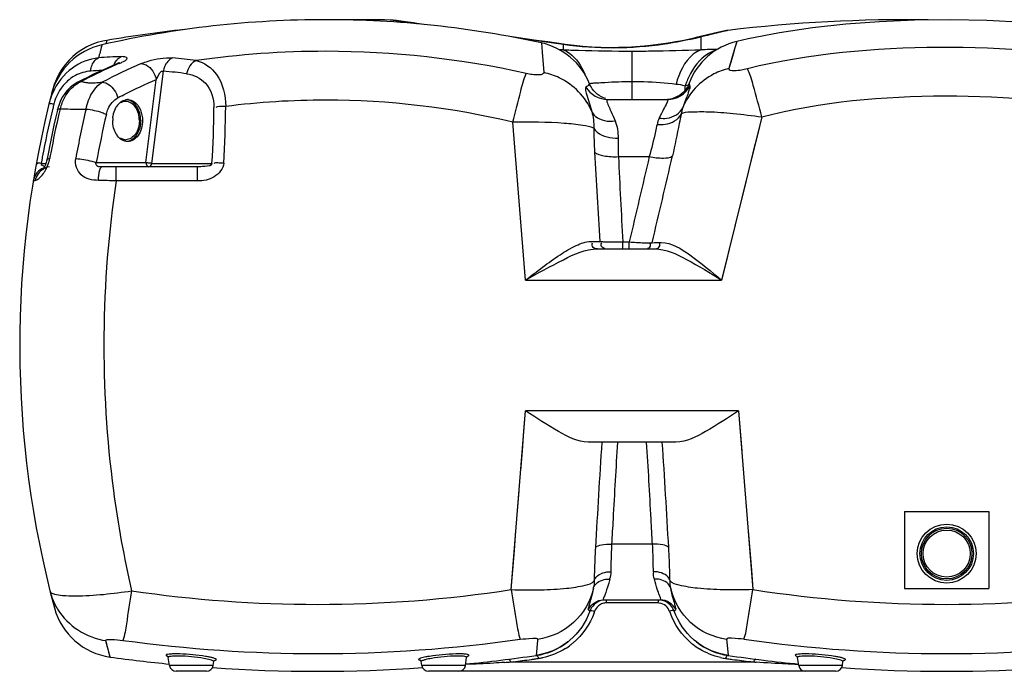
# Model space of a CAD drawing. Header units: millimetres. Extents: x 0 to 297, y 0 to 210.
# Tile 35 of 46: x 180 to 209, y 153 to 173. Entities that reach past the tile are written whole.
import ezdxf

# ---------------------------------------------------------------- set-up
doc = ezdxf.new("R2010")
doc.units = ezdxf.units.MM
doc.header["$LTSCALE"] = 16.335
doc.layers.get('0').update_dxf_attribs({"linetype": 'CONTINUOUS'})
doc.layers.add('08_SURFACES', color=7, linetype='CONTINUOUS')
doc.layers.add('AXES_REF', color=7, linetype='CONTINUOUS')

msp = doc.modelspace()

# ---------------------------------------------------------------- linework, layer by layer
at = {"color": 9, "linetype": 'Continuous'}
for p, q in [((190.778, 172.644), (190.679, 172.658)), ((191.075, 172.603), (190.69, 172.657)), ((191.458, 172.549), (191.075, 172.603)), ((191.461, 172.549), (191.075, 172.603)), ((195.139, 172.028), (194.461, 172.125)), ((200.384, 172.27), (199.921, 172.16)), ((199.921, 171.773), (199.921, 172.16)), ((200.717, 172.35), (200.384, 172.27)), ((200.49, 172.296), (200.384, 172.27)), ((182.113, 171.922), (182.059, 171.709)), ((182.256, 172.055), (182.23, 171.952)), ((195.18, 172.023), (195.139, 172.028)), ((195.174, 171.978), (195.198, 171.7)), ((195.821, 171.931), (195.18, 172.023)), ((195.821, 171.931), (195.821, 171.802)), ((195.821, 171.802), (195.821, 171.773)), ((200.929, 171.832), (200.747, 171.214)), ((200.984, 172.025), (200.929, 171.832)), ((200.972, 171.983), (200.929, 171.832)), ((200.985, 172.025), (200.982, 172.017)), ((195.198, 171.7), (195.251, 171.096)), ((197.871, 170.295), (197.871, 171.736)), ((182.629, 171.367), (182.658, 171.38)), ((182.629, 171.368), (182.658, 171.38)), ((183.598, 168.398), (183.94, 171.138)), ((183.423, 168.42), (183.73, 170.885)), ((182.713, 170.408), (182.763, 170.434)), ((182.713, 170.408), (182.763, 170.433)), ((180.58, 170.18), (180.595, 170.177)), ((180.686, 170.155), (180.658, 170.162)), ((201.726, 169.781), (200.533, 164.922)), ((194.706, 164.922), (194.329, 169.62)), ((197.465, 168.597), (198.381, 168.597)), ((180.308, 168.398), (180.453, 168.398)), ((181.947, 168.42), (183.423, 168.42)), ((182.539, 167.876), (182.539, 168.295)), ((183.598, 168.398), (185.385, 168.398)), ((184.953, 167.876), (184.953, 168.295)), ((184.953, 167.876), (182.539, 167.876)), ((197.595, 165.857), (197.595, 166.063)), ((197.595, 166.063), (197.787, 166.063)), ((197.787, 165.857), (197.787, 166.063)), ((194.706, 164.922), (200.533, 164.922)), ((194.279, 155.723), (194.706, 161.042)), ((201.036, 161.042), (194.706, 161.042)), ((201.036, 161.042), (201.463, 155.723)), ((194.467, 158.068), (194.515, 158.66)), ((198.478, 157.076), (197.264, 157.076)), ((198.639, 155.327), (197.103, 155.327)), ((195.06, 154.242), (195.058, 154.211)), ((200.681, 154.242), (200.687, 154.167)), ((182.361, 153.718), (182.234, 154.207)), ((195.058, 154.211), (195.019, 153.766)), ((200.687, 154.167), (200.723, 153.766)), ((185.42, 153.467), (184.122, 153.467)), ((192.92, 153.467), (191.622, 153.467)), ((194.26, 153.573), (201.482, 153.573)), ((204.12, 153.467), (202.822, 153.467))]:
    msp.add_line(p, q, dxfattribs=at)
at = {"color": 7, "linetype": 'Continuous'}
for p, q in [((191.682, 172.528), (190.859, 172.643)), ((190.867, 172.642), (190.859, 172.643)), ((191.37, 172.572), (190.897, 172.638)), ((200.279, 172.256), (199.776, 172.135)), ((200.26, 172.251), (199.776, 172.135)), ((200.017, 172.193), (199.853, 172.154)), ((200.543, 172.319), (200.279, 172.256)), ((200.382, 172.28), (200.368, 172.277)), ((182.138, 172.031), (181.976, 171.987)), ((182.256, 172.055), (182.138, 172.031)), ((195.365, 172.007), (195.029, 172.055)), ((195.828, 171.941), (195.365, 172.007)), ((182.563, 171.361), (182.563, 171.361)), ((181.397, 170.809), (181.397, 170.809)), ((197.145, 170.295), (198.928, 170.295)), ((184.953, 168.295), (182.114, 168.295)), ((196.842, 165.857), (198.542, 165.857)), ((199.175, 160.107), (196.566, 160.107)), ((205.971, 158.045), (205.971, 155.756)), ((205.971, 158.045), (208.471, 158.045)), ((208.471, 158.045), (208.471, 155.756)), ((205.971, 155.756), (208.471, 155.756)), ((197.024, 155.42), (198.718, 155.42)), ((199.783, 154.167), (199.718, 154.22)), ((184.122, 153.467), (184.088, 153.708)), ((192.92, 153.467), (192.954, 153.708)), ((202.822, 153.467), (202.788, 153.708)), ((185.42, 153.467), (185.436, 153.582)), ((191.622, 153.467), (191.605, 153.582)), ((204.12, 153.467), (204.136, 153.582)), ((185.222, 153.295), (184.32, 153.295)), ((203.922, 153.295), (191.82, 153.295))]:
    msp.add_line(p, q, dxfattribs=at)
for points in [[(212.45, 172.232), (211.871, 172.329), (210.701, 172.484), (209.536, 172.589), (208.411, 172.648), (207.331, 172.669), (206.267, 172.656), (205.228, 172.61), (204.225, 172.533), (203.234, 172.423), (202.256, 172.278), (201.317, 172.099), (200.984, 172.025)], [(191.683, 172.528), (191.524, 172.55), (191.367, 172.572)], [(191.683, 172.528), (191.528, 172.55), (191.37, 172.572)], [(195.029, 172.055), (194.696, 172.102), (194.242, 172.166)], [(199.726, 172.124), (199.554, 172.084), (199.366, 172.045), (199.166, 172.007), (198.954, 171.971), (198.73, 171.937), (198.495, 171.907), (198.252, 171.882), (198.001, 171.862), (197.743, 171.847), (197.48, 171.839), (197.213, 171.837), (196.945, 171.843), (196.677, 171.855), (196.41, 171.874), (196.146, 171.9), (195.887, 171.933), (195.828, 171.941)], [(199.777, 172.136), (199.717, 172.121), (199.544, 172.082), (199.355, 172.043), (199.154, 172.005), (198.941, 171.969), (198.716, 171.935), (198.481, 171.906), (198.237, 171.88), (197.985, 171.86), (197.726, 171.846), (197.463, 171.838), (197.196, 171.837), (196.928, 171.843), (196.659, 171.856), (196.392, 171.876), (196.129, 171.902), (195.872, 171.935)], [(181.976, 171.987), (181.819, 171.929), (181.667, 171.858), (181.521, 171.775), (181.383, 171.68), (181.253, 171.573), (181.133, 171.456), (181.023, 171.33), (180.924, 171.194), (180.837, 171.051), (180.761, 170.901), (180.699, 170.746), (180.651, 170.589)], [(182.621, 171.387), (182.624, 171.39), (182.628, 171.392), (182.628, 171.392), (182.624, 171.39), (182.617, 171.386), (182.606, 171.381), (182.591, 171.374), (182.574, 171.366), (182.563, 171.361)], [(181.397, 170.809), (181.353, 170.785), (181.259, 170.723), (181.169, 170.65), (181.086, 170.566), (181.011, 170.473), (180.944, 170.372), (180.887, 170.264), (180.84, 170.152), (180.804, 170.037), (180.79, 169.983)], [(197.091, 170.325), (197.023, 170.348), (196.958, 170.378), (196.896, 170.413), (196.837, 170.455), (196.783, 170.502), (196.734, 170.554), (196.689, 170.61), (196.651, 170.671), (196.618, 170.735), (196.604, 170.766)], [(199.567, 170.781), (199.549, 170.737), (199.517, 170.674), (199.479, 170.613), (199.436, 170.557), (199.387, 170.506), (199.334, 170.459), (199.276, 170.417), (199.215, 170.381), (199.15, 170.351), (199.083, 170.327), (199.014, 170.31), (198.944, 170.299), (198.928, 170.298)], [(180.79, 169.983), (180.78, 169.939), (180.733, 169.738), (180.689, 169.536), (180.645, 169.335), (180.604, 169.134), (180.563, 168.934), (180.524, 168.734), (180.487, 168.533), (180.483, 168.51)], [(180.483, 168.51), (180.48, 168.496), (180.472, 168.46), (180.462, 168.424), (180.451, 168.39), (180.439, 168.358), (180.426, 168.328), (180.413, 168.3), (180.399, 168.274), (180.387, 168.253), (180.375, 168.235), (180.365, 168.221), (180.358, 168.212), (180.354, 168.208), (180.353, 168.207)], [(184.069, 153.745), (184.068, 153.746), (184.067, 153.746), (184.07, 153.744), (184.075, 153.738), (184.081, 153.729), (184.086, 153.717), (184.088, 153.71)], [(192.954, 153.71), (192.956, 153.718), (192.961, 153.73), (192.967, 153.739), (192.971, 153.743)], [(202.769, 153.745), (202.768, 153.746), (202.767, 153.746), (202.77, 153.744), (202.775, 153.738), (202.781, 153.729), (202.786, 153.717), (202.788, 153.71)], [(185.436, 153.582), (185.437, 153.586), (185.441, 153.599), (185.448, 153.612), (185.456, 153.62), (185.461, 153.624), (185.464, 153.626), (185.465, 153.627)], [(191.585, 153.624), (191.582, 153.625), (191.578, 153.626), (191.576, 153.627), (191.577, 153.626), (191.58, 153.625), (191.586, 153.62), (191.593, 153.612), (191.6, 153.6), (191.605, 153.587), (191.605, 153.582)], [(204.136, 153.582), (204.137, 153.586), (204.141, 153.599), (204.148, 153.612), (204.156, 153.62), (204.161, 153.624), (204.164, 153.626), (204.165, 153.627)]]:
    msp.add_lwpolyline(points, dxfattribs=at)
at = {"color": 9, "linetype": 'Continuous'}
for points in [[(191.075, 172.603), (190.955, 172.62), (190.856, 172.634), (190.778, 172.644)], [(200.384, 172.27), (200.253, 172.239), (200.099, 172.203), (199.921, 172.16)], [(200.717, 172.35), (200.709, 172.348), (200.682, 172.342), (200.636, 172.331), (200.573, 172.315), (200.49, 172.296)], [(182.113, 171.922), (182.112, 171.92), (182.111, 171.913), (182.108, 171.901), (182.103, 171.883), (182.097, 171.859), (182.09, 171.83), (182.081, 171.795), (182.071, 171.755), (182.059, 171.709)], [(182.257, 172.055), (182.256, 172.052), (182.246, 172.013), (182.227, 171.947)], [(200.929, 171.832), (200.895, 171.717), (200.853, 171.575), (200.804, 171.407), (200.747, 171.214)], [(201.726, 169.781), (201.595, 169.248), (201.464, 168.713), (201.332, 168.176), (201.2, 167.637), (201.067, 167.097)], [(200.934, 166.555), (200.8, 166.012), (200.667, 165.467), (200.533, 164.922)], [(194.562, 159.253), (194.61, 159.849), (194.658, 160.445), (194.706, 161.042)], [(201.036, 161.042), (201.084, 160.445), (201.132, 159.849)], [(194.279, 155.723), (194.326, 156.305), (194.373, 156.891), (194.42, 157.478)], [(201.322, 157.478), (201.369, 156.891), (201.416, 156.305), (201.463, 155.723)], [(182.333, 153.821), (182.325, 153.853), (182.32, 153.871), (182.315, 153.891), (182.309, 153.912), (182.303, 153.935), (182.297, 153.959), (182.29, 153.986), (182.282, 154.015), (182.274, 154.047), (182.265, 154.082), (182.255, 154.12), (182.244, 154.162), (182.234, 154.207)], [(182.344, 153.781), (182.341, 153.793), (182.337, 153.806), (182.333, 153.821)], [(182.359, 153.724), (182.358, 153.728), (182.357, 153.733), (182.355, 153.738), (182.354, 153.745), (182.352, 153.752), (182.349, 153.761), (182.344, 153.781)], [(182.361, 153.718), (182.361, 153.718), (182.36, 153.719), (182.359, 153.724)]]:
    msp.add_lwpolyline(points, dxfattribs=at)
at = {"color": 7, "linetype": 'Continuous'}
for radius in [0.875, 0.752, 0.7]:
    msp.add_circle((207.221, 156.795), radius, dxfattribs=at)
at = {"color": 9, "linetype": 'Continuous'}
msp.add_circle((207.221, 156.795), 0.796, dxfattribs=at)
at = {"color": 7, "linetype": 'Continuous'}
for centre, radius, start, end in [((188.771, 142.67), 30, 90, 102.8216), ((190.646, 171.159), 1.5, 81.8175, 88.7157), ((200.896, 170.861), 1.5, 96.8324, 103.6098), ((182.557, 169.971), 2, 102.8216, 165.5446), ((194.747, 170.024), 2, 21.7763, 77.6761), ((201.44, 170.077), 2, 103.1529, 159.3994), ((189.478, 155.239), 17.542, 113.2175, 117.4304), ((209.671, 162.982), 30, 165.3093, 195.0758), ((180.566, 167.795), 0.5, 110.2761, 170.611), ((182.635, 155.699), 2, 195.0761, 262.132), ((194.74, 155.733), 1.984, 307.9109, 310.1966), ((194.73, 155.745), 2, 278.3026, 307.9125), ((201.012, 155.745), 2, 232.088, 261.6974), ((188.521, 198.295), 45, 262.132, 264.3945), ((188.521, 198.295), 45, 275.6054, 278.3026), ((184.32, 153.495), 0.2, 188, 270), ((185.222, 153.495), 0.2, 270, 352), ((188.521, 198.295), 45, 266.023, 273.9772), ((191.82, 153.495), 0.2, 188, 270), ((192.722, 153.495), 0.2, 270, 352), ((203.02, 153.495), 0.2, 188, 270), ((203.922, 153.495), 0.2, 270, 352)]:
    msp.add_arc(centre, radius, start, end, dxfattribs=at)
at = {"color": 9, "linetype": 'Continuous'}
for centre, radius, start, end in [((197.184, 182.939), 11.121, 282.406, 283.352), ((197.133, 183.152), 11.341, 283.3538, 284.2293), ((200.026, 171.097), 1.067, 95.6292, 103.4397), ((195.429, 161.839), 9.942, 87.7407, 88.398), ((200.286, 162.778), 9.003, 89.3122, 92.3215), ((211.151, 164.436), 29.987, 165.9641, 166.3059), ((183.107, 157.518), 14.06, 91.7061, 94.4491), ((183.119, 158.255), 13.322, 82.2436, 85.2957), ((188.775, 144.446), 27.283, 90.0094, 98.1298), ((188.754, 144.315), 27.414, 77.4174, 89.9646), ((189.529, 155.374), 17.419, 114.1588, 117.4248), ((190.122, 155.439), 17.33, 113.2371, 117.4891), ((189.373, 155.714), 17.045, 113.5209, 114.1488), ((189.343, 155.783), 16.969, 113.3061, 113.5205), ((182.076, 172.74), 1.479, 293.1548, 295.2123), ((181.879, 169.968), 1.179, 117.9141, 126.4144), ((182.858, 157.285), 13.898, 93.0509, 94.4457), ((182.865, 158.082), 13.1, 82.2436, 85.2957), ((201.65, 169.961), 2.323, 154.364, 158.5441), ((181.887, 169.972), 0.944, 113.8011, 119.4207), ((190.426, 155.285), 16.977, 113.2319, 116.8353), ((197.445, 164.078), 6.737, 96.4087, 97.1526), ((197.523, 163.377), 7.443, 95.401, 96.4038), ((201.988, 170.336), 2.566, 173.4317, 175.1556), ((202.137, 170.319), 2.716, 171.8406, 173.4328), ((201.772, 169.912), 2.454, 158.5265, 161.1677), ((199.889, 168.328), 2.417, 98.3075, 100.5035), ((182.466, 169.714), 1.975, 156.7779, 166.1252), ((190.617, 154.902), 17.404, 117.0072, 117.4732), ((209.324, 163.069), 29.502, 166.3788, 166.506), ((209.319, 163.07), 29.496, 166.1018, 166.3788), ((210.7, 163.034), 30.636, 166.8143, 167.1162), ((182.33, 169.644), 1.507, 158.8671, 165.4704), ((157.796, 170.216), 27.649, 356.229, 359.6735), ((157.201, 170.251), 28.592, 356.2918, 359.679), ((188.774, 146.509), 23.769, 90.0081, 97.2056), ((188.749, 146.303), 23.975, 76.5414, 89.9475), ((209.327, 163.068), 29.505, 166.5062, 169.2208), ((210.816, 163.008), 30.755, 167.1164, 169.3079), ((211.576, 163.01), 30.741, 166.8372, 169.6333), ((211.544, 163.005), 30.088, 166.8363, 169.6328), ((209.321, 163.069), 29.498, 169.221, 169.5928), ((210.826, 163.006), 30.765, 169.3078, 169.6332), ((503.613, 185.196), 307.299, 183.07123, 183.56694), ((413.914, 178.456), 216.673, 182.6081, 183.27896), ((-398.38, 307.315), 613.339, 346.683016, 346.930326), ((179.602, 162.336), 6.103, 83.3618, 83.639), ((179.444, 168.755), 1.14, 329.6082, 337.5898), ((179.461, 168.749), 1.121, 337.5639, 340.4711), ((179.469, 168.746), 1.113, 340.488, 343.4202), ((179.475, 168.744), 1.107, 343.4081, 346.9655), ((179.534, 168.73), 1.047, 346.9652, 349.6163), ((179.476, 168.737), 1.103, 327.1509, 329.5865), ((180.295, 91.614), 76.295, 88.31428, 88.7118), ((196.529, 193.19), 27.115, 270.2338, 270.8019), ((198.261, 201.162), 35.123, 270.3347, 270.7785), ((182.475, 156.158), 1.961, 194.1235, 205.5529), ((188.529, 193.492), 38.207, 261.6736, 269.9879), ((188.512, 193.507), 38.222, 270.0136, 278.6786), ((207.23, 193.507), 38.222, 261.3213, 269.9863), ((207.212, 193.507), 38.222, 270.0137, 278.6787), ((182.471, 156.156), 1.957, 205.5419, 211.2715), ((196.428, 155.306), 0.676, 1.8168, 3.2575), ((199.314, 155.306), 0.676, 176.742, 178.1825), ((198.638, 154.977), 0.35, 83.0838, 89.9584), ((194.72, 155.774), 2.153, 339.9329, 341.0793), ((201.03, 155.777), 2.161, 198.9184, 199.9221), ((188.527, 196.597), 42.775, 262.2237, 269.992), ((188.514, 196.608), 42.786, 270.009, 278.1058), ((201.002, 155.733), 1.984, 229.147, 229.6731), ((207.228, 196.608), 42.786, 261.8942, 269.991), ((207.214, 196.607), 42.785, 270.009, 278.1057), ((194.786, 155.718), 2.066, 302.3099, 307.5147), ((194.78, 155.725), 2.074, 307.5119, 310.2765), ((200.964, 155.728), 2.078, 230.4128, 231.7037), ((200.957, 155.719), 2.067, 231.6984, 238.3518), ((184.631, 150.171), 3.613, 80.007, 81.0181), ((191.451, 179.034), 25.616, 276.4691, 277.6944), ((191.021, 182.3), 28.91, 277.6732, 277.8814), ((190.886, 183.275), 29.894, 277.8814, 278.0904), ((194.811, 155.662), 2.004, 278.0912, 281.4804), ((200.931, 155.661), 2.003, 257.5665, 261.9015), ((204.887, 183.492), 30.114, 261.91, 262.0248), ((204.755, 182.546), 29.159, 262.0238, 262.3145), ((204.299, 179.097), 25.679, 262.294, 263.5146), ((203.331, 150.171), 3.613, 80.0064, 81.0175), ((192.013, 181.032), 27.551, 274.3089, 274.677), ((191.807, 175.971), 22.532, 276.2496, 276.4479), ((203.939, 176.005), 22.566, 263.5355, 263.7503), ((203.784, 181.719), 28.24, 265.3252, 265.4766), ((202.922, 165.142), 11.639, 268.9367, 269.4809)]:
    msp.add_arc(centre, radius, start, end, dxfattribs=at)
for points, knots in [([(199.574, 172.077), (199.332, 172.024), (198.098, 171.795), (196.818, 171.788), (195.821, 171.931)], [0, 0, 0, 0, 0.197086, 1, 1, 1, 1]), ([(195.821, 171.931), (195.822, 171.934), (195.823, 171.937), (195.826, 171.941), (195.828, 171.941)], [0, 0, 0, 0, 0.689141, 1, 1, 1, 1]), ([(195.821, 171.773), (195.887, 171.749), (196.179, 171.59), (196.365, 171.289), (196.464, 171.051)], [0, 0, 0, 0, 0.215407, 1, 1, 1, 1]), ([(195.821, 171.773), (195.974, 171.77), (196.657, 171.752), (197.34, 171.736), (197.871, 171.736)], [0, 0, 0, 0, 0.223556, 1, 1, 1, 1]), ([(197.871, 171.736), (198.056, 171.736), (198.739, 171.74), (199.422, 171.763), (199.921, 171.773)], [0, 0, 0, 0, 0.270244, 1, 1, 1, 1]), ([(199.921, 171.773), (199.837, 171.743), (199.461, 171.517), (199.267, 171.085), (199.177, 170.757)], [0, 0, 0, 0, 0.207775, 1, 1, 1, 1]), ([(200.381, 171.773), (200.296, 171.746), (199.94, 171.576), (199.686, 171.239), (199.555, 170.966)], [0, 0, 0, 0, 0.226364, 1, 1, 1, 1]), ([(201.297, 171.223), (203.154, 171.669), (206.993, 172.013), (210.832, 171.722), (212.7, 171.324)], [0, 0, 0, 0, 0.499932, 1, 1, 1, 1]), ([(182.017, 171.535), (181.739, 171.504), (181.157, 171.28), (180.776, 170.782), (180.652, 170.493)], [0, 0, 0, 0, 0.470553, 1, 1, 1, 1]), ([(181.781, 171.141), (181.785, 171.186), (181.811, 171.339), (181.913, 171.493), (182.017, 171.535)], [0, 0, 0, 0, 0.287546, 1, 1, 1, 1]), ([(182.539, 171.448), (182.544, 171.455), (182.555, 171.469), (182.566, 171.482), (182.572, 171.489)], [0, 0, 0, 0, 0.505394, 1, 1, 1, 1]), ([(182.706, 171.402), (182.767, 171.43), (182.976, 171.541), (182.75, 171.573), (182.689, 171.571)], [0, 0, 0, 0, 0.52354, 1, 1, 1, 1]), ([(183.285, 171.363), (183.352, 171.392), (183.65, 171.492), (183.97, 171.552), (184.212, 171.532)], [0, 0, 0, 0, 0.230625, 1, 1, 1, 1]), ([(184.212, 171.532), (184.102, 171.49), (183.988, 171.339), (183.947, 171.183), (183.94, 171.138)], [0, 0, 0, 0, 0.718425, 1, 1, 1, 1]), ([(182.563, 171.361), (182.578, 171.367), (182.609, 171.377), (182.641, 171.38), (182.658, 171.38)], [0, 0, 0, 0, 0.495421, 1, 1, 1, 1]), ([(183.285, 171.363), (183.334, 171.361), (183.556, 171.289), (183.693, 171.059), (183.73, 170.885)], [0, 0, 0, 0, 0.215359, 1, 1, 1, 1]), ([(184.917, 171.455), (185.157, 171.403), (185.666, 171.02), (185.784, 170.418), (185.793, 170.09)], [0, 0, 0, 0, 0.427825, 1, 1, 1, 1]), ([(200.747, 171.214), (200.594, 171.179), (200.014, 170.976), (199.546, 170.477), (199.377, 170.055)], [0, 0, 0, 0, 0.256378, 1, 1, 1, 1]), ([(200.747, 171.214), (200.732, 171.163), (201.054, 171.15), (201.166, 171.192), (201.297, 171.223)], [0, 0, 0, 0, 0.285111, 1, 1, 1, 1]), ([(201.726, 169.781), (201.647, 170.092), (201.51, 170.573), (201.376, 171.06), (201.297, 171.223)], [0, 0, 0, 0, 0.639011, 1, 1, 1, 1]), ([(181.179, 170.917), (181.122, 170.874), (180.892, 170.671), (180.743, 170.383), (180.686, 170.155)], [0, 0, 0, 0, 0.232126, 1, 1, 1, 1]), ([(183.73, 170.885), (183.74, 170.909), (183.784, 170.999), (183.861, 171.171), (183.94, 171.138)], [0, 0, 0, 0, 0.23248, 1, 1, 1, 1]), ([(184.633, 171.062), (184.841, 171.034), (185.304, 170.815), (185.446, 170.313), (185.445, 170.059)], [0, 0, 0, 0, 0.451668, 1, 1, 1, 1]), ([(194.329, 169.62), (194.402, 169.93), (194.528, 170.414), (194.654, 170.902), (194.726, 171.071)], [0, 0, 0, 0, 0.634446, 1, 1, 1, 1]), ([(195.251, 171.096), (195.256, 171.045), (194.983, 171.006), (194.852, 171.043), (194.726, 171.071)], [0, 0, 0, 0, 0.28766, 1, 1, 1, 1]), ([(196.672, 169.94), (196.492, 170.368), (196.003, 170.868), (195.408, 171.064), (195.251, 171.096)], [0, 0, 0, 0, 0.743631, 1, 1, 1, 1]), ([(181.397, 170.809), (181.414, 170.818), (181.449, 170.831), (181.487, 170.835), (181.506, 170.835)], [0, 0, 0, 0, 0.492866, 1, 1, 1, 1]), ([(181.506, 170.835), (181.521, 170.829), (181.554, 170.818), (181.588, 170.81), (181.607, 170.807)], [0, 0, 0, 0, 0.457326, 1, 1, 1, 1]), ([(181.607, 170.807), (181.64, 170.801), (181.812, 170.783), (181.986, 170.797), (182.123, 170.813)], [0, 0, 0, 0, 0.198121, 1, 1, 1, 1]), ([(181.642, 170.01), (181.66, 170.1), (181.746, 170.402), (181.933, 170.693), (182.123, 170.813)], [0, 0, 0, 0, 0.288097, 1, 1, 1, 1]), ([(196.5, 170.666), (196.482, 170.652), (196.487, 170.565), (196.543, 170.339), (196.622, 170.113), (196.672, 169.94)], [0, 0, 0, 0, 0.088953, 0.285248, 1, 1, 1, 1]), ([(196.604, 170.766), (196.593, 170.766), (196.574, 170.706), (196.53, 170.688), (196.5, 170.666)], [0, 0, 0, 0, 0.227558, 1, 1, 1, 1]), ([(196.822, 170.787), (196.903, 170.794), (197.252, 170.822), (197.603, 170.832), (197.871, 170.832)], [0, 0, 0, 0, 0.233321, 1, 1, 1, 1]), ([(197.871, 170.832), (197.989, 170.832), (198.425, 170.826), (198.861, 170.799), (199.177, 170.757)], [0, 0, 0, 0, 0.270104, 1, 1, 1, 1]), ([(199.589, 170.691), (199.598, 170.674), (199.573, 170.605), (199.512, 170.4), (199.429, 170.206), (199.377, 170.055)], [0, 0, 0, 0, 0.087372, 0.28646, 1, 1, 1, 1]), ([(199.567, 170.781), (199.56, 170.78), (199.582, 170.731), (199.579, 170.712), (199.589, 170.691)], [0, 0, 0, 0, 0.245119, 1, 1, 1, 1]), ([(182.246, 169.857), (182.259, 169.912), (182.32, 170.103), (182.459, 170.277), (182.587, 170.344)], [0, 0, 0, 0, 0.279226, 1, 1, 1, 1]), ([(201.726, 169.781), (203.496, 170.237), (207.174, 170.565), (210.852, 170.249), (212.625, 169.804)], [0, 0, 0, 0, 0.49998, 1, 1, 1, 1]), ([(180.658, 170.162), (180.632, 170.168), (180.615, 170.172), (180.557, 170.186), (180.575, 170.182), (180.58, 170.18)], [0, 0, 0, 0, 0.730871, 0.85807, 1, 1, 1, 1]), ([(180.79, 169.983), (180.792, 169.994), (180.822, 170.016), (180.852, 170.02), (180.872, 170.022)], [0, 0, 0, 0, 0.368377, 1, 1, 1, 1]), ([(180.872, 170.022), (180.924, 170.02), (181.181, 170.011), (181.438, 170.01), (181.642, 170.01)], [0, 0, 0, 0, 0.20353, 1, 1, 1, 1]), ([(185.793, 170.09), (185.709, 170.091), (185.612, 170.096), (185.51, 170.067), (185.499, 170.055)], [0, 0, 0, 0, 0.839603, 1, 1, 1, 1]), ([(197.145, 170.295), (197.133, 170.295), (197.109, 170.248), (197.13, 170.214), (197.139, 170.189)], [0, 0, 0, 0, 0.298561, 1, 1, 1, 1]), ([(197.205, 170.027), (197.217, 170), (197.273, 169.878), (197.327, 169.756), (197.367, 169.658)], [0, 0, 0, 0, 0.215952, 1, 1, 1, 1]), ([(198.679, 169.743), (198.754, 169.733), (199.016, 169.722), (199.304, 169.881), (199.377, 170.055)], [0, 0, 0, 0, 0.286904, 1, 1, 1, 1]), ([(198.928, 170.295), (198.953, 170.295), (198.864, 170.126), (198.844, 170.078), (198.808, 170.007)], [0, 0, 0, 0, 0.240021, 1, 1, 1, 1]), ([(181.642, 170.01), (181.803, 169.997), (182.009, 169.951), (182.204, 169.877), (182.246, 169.857)], [0, 0, 0, 0, 0.774092, 1, 1, 1, 1]), ([(196.672, 169.94), (196.697, 169.888), (196.863, 169.677), (197.167, 169.63), (197.367, 169.658)], [0, 0, 0, 0, 0.223029, 1, 1, 1, 1]), ([(198.614, 169.554), (198.693, 169.547), (198.958, 169.547), (199.257, 169.696), (199.33, 169.872)], [0, 0, 0, 0, 0.292653, 1, 1, 1, 1]), ([(199.33, 169.872), (199.31, 169.776), (199.228, 169.356), (199.146, 168.937), (199.071, 168.617)], [0, 0, 0, 0, 0.230525, 1, 1, 1, 1]), ([(199.33, 169.872), (199.405, 169.924), (199.695, 169.934), (200.2, 169.941), (200.916, 169.88), (201.444, 169.82), (201.726, 169.781)], [0, 0, 0, 0, 0.114212, 0.337298, 0.645053, 1, 1, 1, 1]), ([(196.733, 169.446), (196.629, 169.492), (196.331, 169.543), (195.532, 169.622), (194.836, 169.629), (194.329, 169.62)], [0, 0, 0, 0, 0.14028, 0.370195, 1, 1, 1, 1]), ([(196.733, 169.446), (196.757, 169.4), (196.946, 169.199), (197.239, 169.146), (197.455, 169.145)], [0, 0, 0, 0, 0.195693, 1, 1, 1, 1]), ([(198.614, 169.554), (198.597, 169.483), (198.526, 169.162), (198.452, 168.842), (198.381, 168.597)], [0, 0, 0, 0, 0.222724, 1, 1, 1, 1]), ([(196.755, 168.732), (196.827, 168.666), (197.08, 168.604), (197.319, 168.591), (197.465, 168.597)], [0, 0, 0, 0, 0.401371, 1, 1, 1, 1]), ([(198.381, 168.597), (198.519, 168.569), (198.746, 168.545), (198.996, 168.564), (199.071, 168.617)], [0, 0, 0, 0, 0.605488, 1, 1, 1, 1]), ([(180.279, 168.401), (180.257, 168.404), (180.234, 168.399), (180.184, 168.416), (180.182, 168.406)], [0, 0, 0, 0, 0.690076, 1, 1, 1, 1]), ([(180.182, 168.406), (180.182, 168.404), (180.197, 168.4), (180.203, 168.397), (180.211, 168.395)], [0, 0, 0, 0, 0.248887, 1, 1, 1, 1]), ([(180.483, 168.51), (180.484, 168.52), (180.516, 168.537), (180.544, 168.54), (180.563, 168.542)], [0, 0, 0, 0, 0.340365, 1, 1, 1, 1]), ([(182.01, 167.89), (181.832, 167.894), (181.443, 167.964), (181.306, 168.373), (181.337, 168.542)], [0, 0, 0, 0, 0.509404, 1, 1, 1, 1]), ([(181.337, 168.542), (181.497, 168.531), (181.704, 168.495), (181.903, 168.436), (181.947, 168.42)], [0, 0, 0, 0, 0.776001, 1, 1, 1, 1]), ([(182.114, 168.295), (182.072, 168.295), (181.984, 168.267), (181.92, 168.389), (181.947, 168.42)], [0, 0, 0, 0, 0.509686, 1, 1, 1, 1]), ([(182.047, 168.18), (182.054, 168.21), (182.065, 168.251), (182.099, 168.295), (182.114, 168.295)], [0, 0, 0, 0, 0.66128, 1, 1, 1, 1]), ([(183.5, 168.406), (183.485, 168.408), (183.459, 168.412), (183.434, 168.417), (183.423, 168.42)], [0, 0, 0, 0, 0.553841, 1, 1, 1, 1]), ([(183.598, 168.398), (183.583, 168.398), (183.55, 168.4), (183.518, 168.404), (183.5, 168.406)], [0, 0, 0, 0, 0.446137, 1, 1, 1, 1]), ([(185.733, 168.401), (185.723, 168.237), (185.468, 167.93), (185.124, 167.876), (184.953, 167.876)], [0, 0, 0, 0, 0.490748, 1, 1, 1, 1]), ([(185.385, 168.398), (185.398, 168.32), (185.142, 168.307), (185.025, 168.295), (184.953, 168.295)], [0, 0, 0, 0, 0.522144, 1, 1, 1, 1]), ([(185.733, 168.401), (185.674, 168.405), (185.581, 168.405), (185.471, 168.415), (185.44, 168.392)], [0, 0, 0, 0, 0.603825, 1, 1, 1, 1]), ([(180.239, 167.948), (180.247, 167.954), (180.262, 167.967), (180.276, 167.981), (180.283, 167.988)], [0, 0, 0, 0, 0.476711, 1, 1, 1, 1]), ([(180.073, 167.876), (180.074, 167.882), (180.101, 167.885), (180.117, 167.888), (180.132, 167.89)], [0, 0, 0, 0, 0.279428, 1, 1, 1, 1]), ([(180.132, 167.89), (180.148, 167.892), (180.187, 167.908), (180.22, 167.932), (180.239, 167.948)], [0, 0, 0, 0, 0.394138, 1, 1, 1, 1]), ([(182.539, 167.876), (182.079, 164.842), (182.042, 160.689), (182.77, 156.673), (182.996, 155.688)], [0, 0, 0, 0, 0.752233, 1, 1, 1, 1]), ([(194.706, 164.922), (195.04, 165.184), (195.523, 165.563), (196.168, 165.953), (196.492, 166.074), (196.64, 166.075)], [0, 0, 0, 0, 0.560408, 0.805031, 1, 1, 1, 1]), ([(196.842, 165.857), (196.797, 165.857), (196.689, 165.873), (196.671, 165.995), (196.691, 166.038)], [0, 0, 0, 0, 0.490032, 1, 1, 1, 1]), ([(196.909, 166.077), (196.946, 166.073), (197.175, 166.058), (197.404, 166.059), (197.595, 166.063)], [0, 0, 0, 0, 0.164694, 1, 1, 1, 1]), ([(197.064, 165.867), (197.027, 165.876), (196.942, 165.907), (196.948, 166.006), (196.967, 166.039)], [0, 0, 0, 0, 0.495842, 1, 1, 1, 1]), ([(197.787, 166.063), (197.858, 166.058), (198.084, 166.044), (198.311, 166.029), (198.467, 166.039)], [0, 0, 0, 0, 0.313971, 1, 1, 1, 1]), ([(198.343, 165.873), (198.381, 165.887), (198.436, 165.94), (198.419, 165.999), (198.413, 166.016)], [0, 0, 0, 0, 0.690358, 1, 1, 1, 1]), ([(198.542, 165.857), (198.583, 165.857), (198.681, 165.868), (198.705, 165.976), (198.691, 166.018)], [0, 0, 0, 0, 0.483504, 1, 1, 1, 1]), ([(198.739, 166.042), (199.047, 166.046), (199.694, 165.617), (200.226, 165.183), (200.533, 164.922)], [0, 0, 0, 0, 0.433414, 1, 1, 1, 1]), ([(194.706, 164.922), (195.074, 165.136), (195.746, 165.505), (196.488, 165.857), (196.842, 165.857)], [0, 0, 0, 0, 0.545827, 1, 1, 1, 1]), ([(198.542, 165.857), (198.875, 165.857), (199.574, 165.517), (200.191, 165.139), (200.533, 164.922)], [0, 0, 0, 0, 0.451089, 1, 1, 1, 1]), ([(197.438, 160.107), (197.39, 159.345), (197.333, 158.334), (197.277, 157.324), (197.264, 157.076)], [0, 0, 0, 0, 0.754638, 1, 1, 1, 1]), ([(198.478, 157.076), (198.464, 157.324), (198.409, 158.334), (198.352, 159.345), (198.303, 160.107)], [0, 0, 0, 0, 0.245382, 1, 1, 1, 1]), ([(196.78, 156.973), (196.775, 156.885), (196.758, 156.555), (196.751, 156.224), (196.743, 155.981)], [0, 0, 0, 0, 0.265713, 1, 1, 1, 1]), ([(196.78, 156.973), (196.821, 157.024), (197, 157.072), (197.162, 157.081), (197.264, 157.076)], [0, 0, 0, 0, 0.390421, 1, 1, 1, 1]), ([(197.264, 157.076), (197.259, 157.002), (197.244, 156.73), (197.242, 156.457), (197.237, 156.257)], [0, 0, 0, 0, 0.270211, 1, 1, 1, 1]), ([(198.961, 156.973), (198.92, 157.024), (198.742, 157.072), (198.58, 157.081), (198.478, 157.076)], [0, 0, 0, 0, 0.390421, 1, 1, 1, 1]), ([(198.505, 156.257), (198.503, 156.319), (198.499, 156.592), (198.492, 156.865), (198.478, 157.076)], [0, 0, 0, 0, 0.227457, 1, 1, 1, 1]), ([(198.998, 155.981), (198.996, 156.058), (198.987, 156.389), (198.976, 156.719), (198.961, 156.973)], [0, 0, 0, 0, 0.232286, 1, 1, 1, 1]), ([(194.279, 155.723), (194.572, 155.713), (195.119, 155.71), (195.863, 155.745), (196.379, 155.827), (196.682, 155.904), (196.743, 155.981)], [0, 0, 0, 0, 0.351948, 0.658408, 0.88176, 1, 1, 1, 1]), ([(196.721, 155.763), (196.753, 155.896), (196.962, 156.034), (197.153, 156.036), (197.209, 156.031)], [0, 0, 0, 0, 0.708633, 1, 1, 1, 1]), ([(196.743, 155.981), (196.753, 156.022), (196.853, 156.201), (197.082, 156.259), (197.237, 156.257)], [0, 0, 0, 0, 0.209965, 1, 1, 1, 1]), ([(197.209, 156.031), (197.197, 155.982), (197.154, 155.82), (197.096, 155.664), (197.057, 155.555)], [0, 0, 0, 0, 0.306723, 1, 1, 1, 1]), ([(198.998, 155.981), (198.989, 156.022), (198.888, 156.201), (198.66, 156.259), (198.505, 156.257)], [0, 0, 0, 0, 0.209966, 1, 1, 1, 1]), ([(199.021, 155.763), (198.988, 155.896), (198.78, 156.034), (198.589, 156.036), (198.533, 156.031)], [0, 0, 0, 0, 0.708633, 1, 1, 1, 1]), ([(201.463, 155.723), (201.169, 155.713), (200.622, 155.71), (199.879, 155.745), (199.363, 155.827), (199.06, 155.904), (198.998, 155.981)], [0, 0, 0, 0, 0.35194, 0.658403, 0.881755, 1, 1, 1, 1]), ([(180.573, 155.679), (180.577, 155.664), (180.602, 155.633), (180.635, 155.617), (180.656, 155.609)], [0, 0, 0, 0, 0.414401, 1, 1, 1, 1]), ([(180.943, 155.553), (181.071, 155.541), (181.759, 155.528), (182.444, 155.604), (182.996, 155.688)], [0, 0, 0, 0, 0.187559, 1, 1, 1, 1]), ([(182.996, 155.688), (182.949, 155.36), (182.86, 154.872), (182.796, 154.372), (182.739, 154.215)], [0, 0, 0, 0, 0.664166, 1, 1, 1, 1]), ([(194.279, 155.723), (194.329, 155.395), (194.421, 154.907), (194.488, 154.406), (194.547, 154.249)], [0, 0, 0, 0, 0.664045, 1, 1, 1, 1]), ([(196.721, 155.763), (196.634, 155.381), (196.214, 154.651), (195.451, 154.298), (195.06, 154.242)], [0, 0, 0, 0, 0.498454, 1, 1, 1, 1]), ([(196.721, 155.763), (196.704, 155.673), (196.669, 155.519), (196.604, 155.317), (196.585, 155.21), (196.555, 155.135), (196.568, 155.126)], [0, 0, 0, 0, 0.42049, 0.731799, 0.92631, 1, 1, 1, 1]), ([(198.702, 155.507), (198.697, 155.522), (198.67, 155.598), (198.641, 155.673), (198.62, 155.735)], [0, 0, 0, 0, 0.194261, 1, 1, 1, 1]), ([(199.173, 155.126), (199.186, 155.135), (199.157, 155.21), (199.138, 155.317), (199.072, 155.519), (199.038, 155.673), (199.021, 155.763)], [0, 0, 0, 0, 0.073722, 0.268311, 0.579663, 1, 1, 1, 1]), ([(200.681, 154.242), (200.291, 154.298), (199.528, 154.651), (199.107, 155.381), (199.021, 155.763)], [0, 0, 0, 0, 0.501546, 1, 1, 1, 1]), ([(201.195, 154.249), (201.254, 154.406), (201.321, 154.907), (201.413, 155.395), (201.463, 155.723)], [0, 0, 0, 0, 0.335955, 1, 1, 1, 1]), ([(180.656, 155.609), (180.673, 155.602), (180.766, 155.571), (180.864, 155.56), (180.943, 155.553)], [0, 0, 0, 0, 0.191693, 1, 1, 1, 1]), ([(197.057, 155.555), (197.05, 155.536), (197.043, 155.503), (196.998, 155.42), (197.024, 155.42)], [0, 0, 0, 0, 0.445334, 1, 1, 1, 1]), ([(197.089, 155.42), (197.097, 155.42), (197.096, 155.38), (197.101, 155.362), (197.102, 155.344)], [0, 0, 0, 0, 0.304719, 1, 1, 1, 1]), ([(198.653, 155.42), (198.645, 155.42), (198.646, 155.38), (198.64, 155.362), (198.639, 155.344)], [0, 0, 0, 0, 0.304717, 1, 1, 1, 1]), ([(198.718, 155.42), (198.726, 155.42), (198.717, 155.468), (198.71, 155.485), (198.702, 155.507)], [0, 0, 0, 0, 0.245974, 1, 1, 1, 1]), ([(196.568, 155.126), (196.581, 155.117), (196.598, 155.104), (196.613, 155.089), (196.617, 155.085)], [0, 0, 0, 0, 0.724087, 1, 1, 1, 1]), ([(197.103, 155.327), (197.085, 155.327), (197.049, 155.324), (197.013, 155.316), (196.996, 155.31)], [0, 0, 0, 0, 0.499603, 1, 1, 1, 1]), ([(199.124, 155.085), (199.128, 155.089), (199.144, 155.104), (199.161, 155.117), (199.173, 155.126)], [0, 0, 0, 0, 0.275924, 1, 1, 1, 1]), ([(182.234, 154.207), (182.222, 154.252), (182.517, 154.233), (182.617, 154.232), (182.739, 154.215)], [0, 0, 0, 0, 0.275318, 1, 1, 1, 1]), ([(194.547, 154.249), (194.67, 154.267), (194.781, 154.264), (195.065, 154.291), (195.06, 154.242)], [0, 0, 0, 0, 0.716513, 1, 1, 1, 1]), ([(201.195, 154.249), (201.072, 154.267), (200.96, 154.264), (200.677, 154.291), (200.681, 154.242)], [0, 0, 0, 0, 0.71645, 1, 1, 1, 1]), ([(184.214, 153.81), (184.165, 153.809), (184.119, 153.805), (184.018, 153.79), (184.021, 153.772)], [0, 0, 0, 0, 0.729662, 1, 1, 1, 1]), ([(184.021, 153.772), (184.022, 153.765), (184.043, 153.751), (184.061, 153.744), (184.074, 153.739)], [0, 0, 0, 0, 0.334554, 1, 1, 1, 1]), ([(184.211, 153.744), (184.182, 153.742), (184.144, 153.737), (184.093, 153.725), (184.088, 153.713)], [0, 0, 0, 0, 0.687199, 1, 1, 1, 1]), ([(184.088, 153.713), (184.088, 153.712), (184.088, 153.71), (184.088, 153.709), (184.088, 153.708)], [0, 0, 0, 0, 0.501439, 1, 1, 1, 1]), ([(185.148, 153.676), (184.902, 153.719), (184.588, 153.749), (184.275, 153.749), (184.211, 153.744)], [0, 0, 0, 0, 0.79715, 1, 1, 1, 1]), ([(185.195, 153.74), (184.941, 153.78), (184.613, 153.809), (184.285, 153.813), (184.214, 153.81)], [0, 0, 0, 0, 0.783463, 1, 1, 1, 1]), ([(185.361, 153.709), (185.344, 153.713), (185.31, 153.72), (185.276, 153.726), (185.258, 153.729)], [0, 0, 0, 0, 0.474211, 1, 1, 1, 1]), ([(185.436, 153.582), (185.438, 153.594), (185.392, 153.619), (185.361, 153.628), (185.334, 153.635)], [0, 0, 0, 0, 0.297798, 1, 1, 1, 1]), ([(185.436, 153.69), (185.424, 153.693), (185.399, 153.7), (185.374, 153.706), (185.361, 153.709)], [0, 0, 0, 0, 0.464596, 1, 1, 1, 1]), ([(185.516, 153.646), (185.517, 153.655), (185.482, 153.676), (185.456, 153.684), (185.436, 153.69)], [0, 0, 0, 0, 0.300575, 1, 1, 1, 1]), ([(185.457, 153.621), (185.47, 153.624), (185.489, 153.628), (185.509, 153.636), (185.514, 153.642)], [0, 0, 0, 0, 0.641146, 1, 1, 1, 1]), ([(185.514, 153.642), (185.514, 153.642), (185.515, 153.644), (185.515, 153.645), (185.516, 153.646)], [0, 0, 0, 0, 0.520926, 1, 1, 1, 1]), ([(191.739, 153.721), (191.686, 153.711), (191.632, 153.694), (191.523, 153.667), (191.526, 153.646)], [0, 0, 0, 0, 0.719334, 1, 1, 1, 1]), ([(191.526, 153.646), (191.527, 153.639), (191.55, 153.627), (191.569, 153.624), (191.583, 153.622)], [0, 0, 0, 0, 0.323542, 1, 1, 1, 1]), ([(191.723, 153.64), (191.695, 153.632), (191.657, 153.619), (191.61, 153.6), (191.606, 153.587)], [0, 0, 0, 0, 0.675865, 1, 1, 1, 1]), ([(192.66, 153.748), (192.409, 153.745), (192.094, 153.715), (191.784, 153.656), (191.723, 153.64)], [0, 0, 0, 0, 0.797439, 1, 1, 1, 1]), ([(191.848, 153.74), (191.829, 153.737), (191.793, 153.731), (191.757, 153.724), (191.739, 153.721)], [0, 0, 0, 0, 0.519425, 1, 1, 1, 1]), ([(193.021, 153.772), (193.023, 153.788), (192.934, 153.805), (192.891, 153.808), (192.847, 153.81)], [0, 0, 0, 0, 0.271178, 1, 1, 1, 1]), ([(192.954, 153.708), (192.955, 153.718), (192.913, 153.737), (192.886, 153.739), (192.862, 153.741)], [0, 0, 0, 0, 0.291502, 1, 1, 1, 1]), ([(192.967, 153.739), (192.979, 153.743), (192.997, 153.75), (193.015, 153.761), (193.019, 153.767)], [0, 0, 0, 0, 0.631452, 1, 1, 1, 1]), ([(193.019, 153.767), (193.019, 153.768), (193.02, 153.77), (193.021, 153.771), (193.021, 153.772)], [0, 0, 0, 0, 0.525957, 1, 1, 1, 1]), ([(194.198, 153.659), (194.213, 153.652), (194.239, 153.625), (194.255, 153.591), (194.26, 153.573)], [0, 0, 0, 0, 0.464109, 1, 1, 1, 1]), ([(195.032, 153.768), (195.047, 153.763), (195.073, 153.733), (195.088, 153.699), (195.093, 153.678)], [0, 0, 0, 0, 0.42921, 1, 1, 1, 1]), ([(200.71, 153.768), (200.695, 153.763), (200.669, 153.733), (200.654, 153.699), (200.649, 153.678)], [0, 0, 0, 0, 0.42921, 1, 1, 1, 1]), ([(201.544, 153.659), (201.529, 153.652), (201.502, 153.625), (201.487, 153.591), (201.482, 153.573)], [0, 0, 0, 0, 0.464109, 1, 1, 1, 1]), ([(202.914, 153.81), (202.865, 153.809), (202.819, 153.805), (202.718, 153.79), (202.721, 153.772)], [0, 0, 0, 0, 0.729662, 1, 1, 1, 1]), ([(202.721, 153.772), (202.722, 153.765), (202.743, 153.751), (202.761, 153.744), (202.774, 153.739)], [0, 0, 0, 0, 0.334554, 1, 1, 1, 1]), ([(202.911, 153.744), (202.882, 153.742), (202.844, 153.737), (202.793, 153.725), (202.788, 153.713)], [0, 0, 0, 0, 0.6872, 1, 1, 1, 1]), ([(202.788, 153.713), (202.788, 153.712), (202.788, 153.71), (202.788, 153.709), (202.788, 153.708)], [0, 0, 0, 0, 0.501439, 1, 1, 1, 1]), ([(203.848, 153.676), (203.602, 153.719), (203.288, 153.749), (202.975, 153.749), (202.911, 153.744)], [0, 0, 0, 0, 0.797147, 1, 1, 1, 1]), ([(203.895, 153.74), (203.641, 153.78), (203.313, 153.809), (202.985, 153.813), (202.914, 153.81)], [0, 0, 0, 0, 0.783459, 1, 1, 1, 1]), ([(204.061, 153.709), (204.044, 153.713), (204.01, 153.72), (203.976, 153.726), (203.958, 153.729)], [0, 0, 0, 0, 0.47421, 1, 1, 1, 1]), ([(204.136, 153.582), (204.138, 153.594), (204.092, 153.619), (204.061, 153.628), (204.034, 153.635)], [0, 0, 0, 0, 0.297802, 1, 1, 1, 1]), ([(204.136, 153.69), (204.124, 153.693), (204.099, 153.7), (204.074, 153.706), (204.061, 153.709)], [0, 0, 0, 0, 0.464596, 1, 1, 1, 1]), ([(204.216, 153.646), (204.217, 153.655), (204.182, 153.676), (204.156, 153.684), (204.136, 153.69)], [0, 0, 0, 0, 0.300579, 1, 1, 1, 1]), ([(204.157, 153.621), (204.17, 153.624), (204.189, 153.628), (204.209, 153.636), (204.214, 153.642)], [0, 0, 0, 0, 0.641147, 1, 1, 1, 1]), ([(204.214, 153.642), (204.214, 153.642), (204.215, 153.644), (204.215, 153.645), (204.216, 153.646)], [0, 0, 0, 0, 0.520926, 1, 1, 1, 1]), ([(191.606, 153.587), (191.606, 153.586), (191.605, 153.585), (191.605, 153.583), (191.605, 153.582)], [0, 0, 0, 0, 0.511852, 1, 1, 1, 1]), ([(194.083, 153.559), (193.976, 153.551), (193.59, 153.524), (193.204, 153.507), (192.925, 153.504)], [0, 0, 0, 0, 0.278418, 1, 1, 1, 1]), ([(202.706, 153.506), (202.62, 153.507), (202.237, 153.519), (201.854, 153.543), (201.557, 153.567)], [0, 0, 0, 0, 0.223063, 1, 1, 1, 1])]:
    msp.add_open_spline(points, degree=3, knots=knots, dxfattribs=at)
for points in [[(182.572, 171.489), (182.604, 171.524), (182.644, 171.554), (182.689, 171.571)], [(182.475, 171.324), (182.491, 171.368), (182.512, 171.41), (182.539, 171.448)], [(184.917, 171.455), (184.766, 171.398), (184.664, 171.221), (184.633, 171.062)], [(181.781, 171.141), (181.624, 171.129), (181.466, 171.083), (181.327, 171.01)], [(180.925, 170.187), (180.988, 170.35), (181.083, 170.506), (181.207, 170.629)], [(181.207, 170.629), (181.272, 170.693), (181.345, 170.749), (181.423, 170.793)], [(182.123, 170.813), (182.267, 170.807), (182.401, 170.693), (182.482, 170.574)], [(196.5, 170.666), (196.625, 170.452), (196.897, 170.295), (197.145, 170.295)], [(198.928, 170.295), (199.185, 170.295), (199.468, 170.465), (199.589, 170.691)], [(199.177, 170.757), (199.265, 170.746), (199.356, 170.737), (199.436, 170.699)], [(182.482, 170.574), (182.53, 170.504), (182.566, 170.425), (182.587, 170.344)], [(197.139, 170.189), (197.157, 170.133), (197.181, 170.08), (197.205, 170.027)], [(199.377, 170.055), (199.356, 169.994), (199.337, 169.931), (199.336, 169.867)], [(196.672, 169.94), (196.72, 169.781), (196.736, 169.612), (196.733, 169.446)], [(198.679, 169.743), (198.651, 169.682), (198.625, 169.617), (198.622, 169.55)], [(198.808, 170.007), (198.763, 169.92), (198.72, 169.832), (198.679, 169.743)], [(196.733, 169.446), (196.735, 169.208), (196.742, 168.97), (196.755, 168.732)], [(197.367, 169.658), (197.432, 169.497), (197.457, 169.318), (197.455, 169.145)], [(197.455, 169.145), (197.452, 168.962), (197.454, 168.779), (197.465, 168.597)], [(198.381, 168.597), (198.185, 167.752), (197.989, 166.907), (197.787, 166.063)], [(180.308, 168.398), (180.29, 168.354), (180.371, 168.319), (180.417, 168.309)], [(180.555, 168.291), (180.491, 168.284), (180.426, 168.262), (180.37, 168.229)], [(183.423, 168.42), (183.423, 168.369), (183.46, 168.295), (183.511, 168.295)], [(183.511, 168.295), (183.556, 168.295), (183.592, 168.353), (183.598, 168.398)], [(180.37, 168.229), (180.251, 168.16), (180.158, 168.026), (180.132, 167.89)], [(180.283, 167.988), (180.328, 168.034), (180.368, 168.085), (180.403, 168.139)], [(182.01, 167.89), (182.014, 167.987), (182.022, 168.086), (182.047, 168.18)], [(196.972, 160.107), (196.903, 159.063), (196.843, 158.018), (196.78, 156.973)], [(198.961, 156.973), (198.899, 158.018), (198.839, 159.063), (198.769, 160.107)], [(196.743, 155.981), (196.742, 155.911), (196.745, 155.835), (196.713, 155.773)], [(197.237, 156.257), (197.236, 156.184), (197.237, 156.104), (197.199, 156.042)], [(198.533, 156.031), (198.515, 156.106), (198.502, 156.186), (198.515, 156.261)], [(198.62, 155.735), (198.587, 155.832), (198.557, 155.931), (198.533, 156.031)], [(199.021, 155.763), (199.006, 155.836), (198.996, 155.912), (199.007, 155.986)], [(196.568, 155.126), (196.643, 155.29), (196.843, 155.42), (197.024, 155.42)], [(199.173, 155.126), (199.099, 155.29), (198.899, 155.42), (198.718, 155.42)], [(180.799, 155.14), (181.095, 154.652), (181.668, 154.282), (182.234, 154.207)], [(196.617, 155.085), (196.633, 155.129), (196.713, 155.092), (196.756, 155.076)], [(196.87, 155.242), (196.818, 155.199), (196.778, 155.139), (196.756, 155.076)], [(196.996, 155.31), (196.95, 155.296), (196.906, 155.273), (196.87, 155.242)], [(198.877, 155.238), (198.823, 155.285), (198.751, 155.316), (198.68, 155.324)], [(198.985, 155.076), (198.964, 155.138), (198.926, 155.195), (198.877, 155.238)], [(199.124, 155.085), (199.109, 155.129), (199.029, 155.092), (198.985, 155.076)], [(196.617, 155.085), (196.501, 154.754), (196.289, 154.444), (196.02, 154.217)], [(196.742, 155.036), (196.618, 154.695), (196.398, 154.377), (196.121, 154.142)], [(199.64, 154.126), (199.353, 154.364), (199.125, 154.69), (198.998, 155.04)], [(199.704, 154.232), (199.444, 154.457), (199.238, 154.761), (199.124, 155.085)], [(195.89, 153.972), (195.683, 153.841), (195.449, 153.747), (195.21, 153.698)], [(200.5, 153.705), (200.28, 153.754), (200.065, 153.841), (199.873, 153.959)], [(185.334, 153.635), (185.273, 153.653), (185.211, 153.665), (185.148, 153.676)], [(192.632, 153.81), (192.37, 153.804), (192.107, 153.781), (191.848, 153.74)], [(192.847, 153.81), (192.776, 153.813), (192.704, 153.812), (192.632, 153.81)], [(192.862, 153.741), (192.795, 153.748), (192.728, 153.749), (192.66, 153.748)], [(204.034, 153.635), (203.973, 153.653), (203.911, 153.665), (203.848, 153.676)]]:
    msp.add_open_spline(points, degree=3, dxfattribs=at)
at = {"color": 7, "linetype": 'Continuous'}
for points, knots in [([(196.566, 160.107), (196.255, 160.107), (195.6, 160.456), (195.027, 160.826), (194.706, 161.042)], [0, 0, 0, 0, 0.445337, 1, 1, 1, 1]), ([(201.036, 161.042), (200.715, 160.826), (200.141, 160.456), (199.486, 160.107), (199.175, 160.107)], [0, 0, 0, 0, 0.554694, 1, 1, 1, 1])]:
    msp.add_open_spline(points, degree=3, knots=knots, dxfattribs=at)
for points in [[(196.943, 155.398), (196.799, 155.354), (196.667, 155.227), (196.617, 155.085)], [(199.124, 155.085), (199.066, 155.252), (198.885, 155.396), (198.709, 155.416)], [(195.959, 154.167), (195.691, 153.958), (195.356, 153.816), (195.019, 153.769)], [(200.723, 153.769), (200.386, 153.816), (200.051, 153.958), (199.783, 154.167)]]:
    msp.add_open_spline(points, degree=3, dxfattribs=at)
at = {"layer": '08_SURFACES', "color": 7, "linetype": 'Continuous'}
for centre, radius, start, end in [((188.771, 142.67), 30, 77.6761, 90), ((189.671, 127.67), 45, 88.7157, 90.3921), ((206.071, 127.67), 45, 89.2333, 96.8324), ((189.671, 127.67), 45, 96.5255, 99.4837), ((207.221, 198.295), 45, 261.6974, 264.3946), ((207.221, 198.295), 45, 266.0228, 273.9772)]:
    msp.add_arc(centre, radius, start, end, dxfattribs=at)
at = {"layer": 'AXES_REF', "color": 7, "linetype": 'Continuous'}
for centre, radius, start, end in [((183.046, 169.771), 0.589, 143.2095, 149.0866), ((182.825, 169.956), 0.284, 90.0094, 96.0769), ((182.878, 169.98), 0.315, 85.2698, 89.999), ((183.313, 169.669), 0.877, 175.1421, 179.9913), ((183.046, 169.568), 0.589, 210.9134, 216.7905), ((182.825, 169.384), 0.284, 263.9231, 269.9906)]:
    msp.add_arc(centre, radius, start, end, dxfattribs=at)
for points in [[(182.463, 169.883), (182.48, 169.95), (182.506, 170.015), (182.541, 170.074)], [(182.575, 170.124), (182.644, 170.217), (182.762, 170.295), (182.878, 170.295)], [(182.439, 169.744), (182.443, 169.791), (182.451, 169.838), (182.463, 169.883)], [(182.463, 169.456), (182.445, 169.525), (182.436, 169.598), (182.436, 169.67)], [(182.541, 169.265), (182.506, 169.324), (182.48, 169.389), (182.463, 169.456)], [(182.878, 169.045), (182.762, 169.045), (182.644, 169.122), (182.575, 169.215)]]:
    msp.add_open_spline(points, degree=3, dxfattribs=at)
for points, knots in [([(182.795, 170.238), (182.773, 170.235), (182.73, 170.226), (182.69, 170.207), (182.671, 170.196)], [0, 0, 0, 0, 0.491624, 1, 1, 1, 1]), ([(183.228, 169.67), (183.228, 169.81), (183.175, 170.07), (182.935, 170.239), (182.825, 170.239)], [0, 0, 0, 0, 0.559768, 1, 1, 1, 1]), ([(183.267, 169.67), (183.267, 169.744), (183.242, 169.992), (183.054, 170.26), (182.878, 170.29)], [0, 0, 0, 0, 0.29383, 1, 1, 1, 1]), ([(182.904, 170.293), (182.961, 170.289), (183.219, 170.189), (183.32, 169.877), (183.32, 169.67)], [0, 0, 0, 0, 0.215867, 1, 1, 1, 1]), ([(183.228, 169.67), (183.228, 169.53), (183.175, 169.269), (182.935, 169.1), (182.825, 169.1)], [0, 0, 0, 0, 0.559768, 1, 1, 1, 1]), ([(183.32, 169.67), (183.32, 169.516), (183.261, 169.231), (182.999, 169.045), (182.878, 169.045)], [0, 0, 0, 0, 0.55976, 1, 1, 1, 1]), ([(183.267, 169.67), (183.267, 169.595), (183.242, 169.348), (183.054, 169.079), (182.878, 169.049)], [0, 0, 0, 0, 0.29383, 1, 1, 1, 1]), ([(182.795, 169.101), (182.773, 169.104), (182.73, 169.113), (182.69, 169.132), (182.671, 169.143)], [0, 0, 0, 0, 0.491624, 1, 1, 1, 1])]:
    msp.add_open_spline(points, degree=3, knots=knots, dxfattribs=at)

doc.saveas('drawing.dxf')
